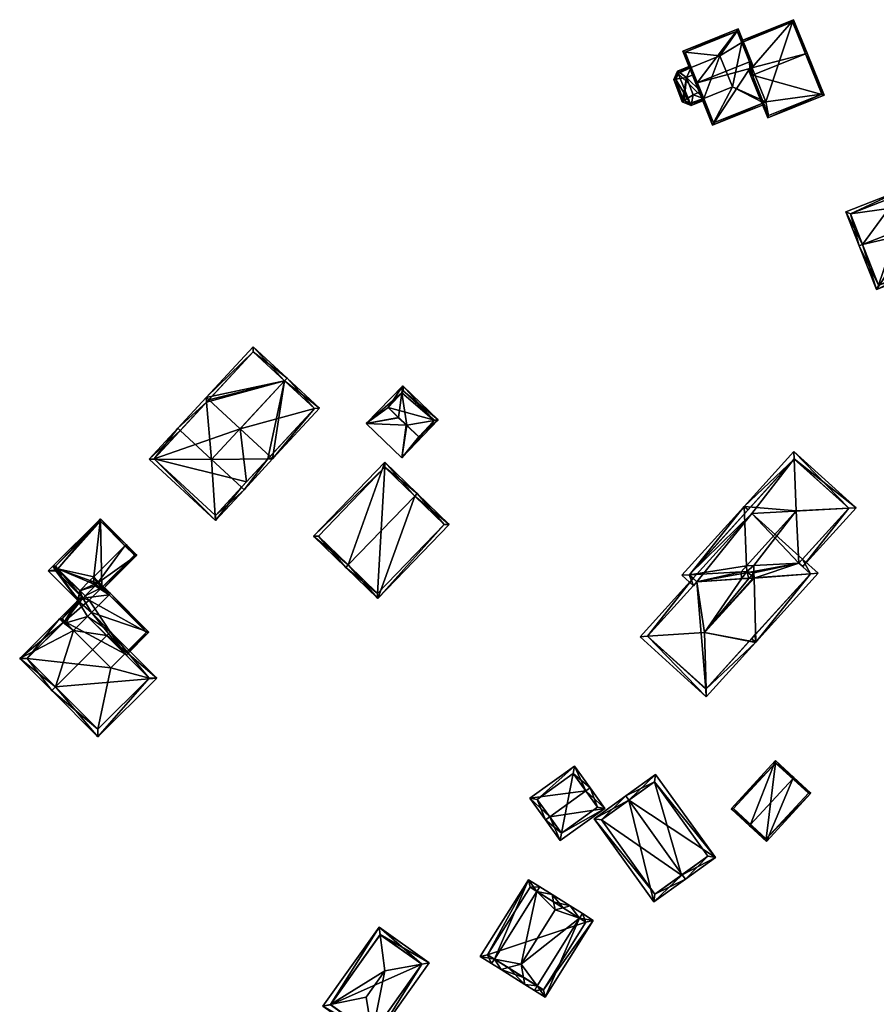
# Model space of a CAD drawing. Header units: inches. Extents: x 2523744 to 2528136, y 1148995 to 1152010.
# Tile 133 of 256: x 2525799 to 2525920, y 1150902 to 1151041. Entities that reach past the tile are written whole.
import ezdxf

# ---------------------------------------------------------------- set-up
doc = ezdxf.new("R2010")
doc.units = ezdxf.units.IN
doc.header["$MEASUREMENT"] = 0
doc.layers.add('Gebaeude Einzelhaus', color=10, linetype='Continuous')

msp = doc.modelspace()

# ---------------------------------------------------------------- meshes
at = {"layer": 'Gebaeude Einzelhaus'}
mesh = msp.add_polyface(dxfattribs=at)
corners = [(2525902.358, 1151033.384, 432.084), (2525902.125, 1151033.29, 432.084), (2525904.523, 1151027.334, 428.418), (2525912.49, 1151030.541, 428.418), (2525909.861, 1151036.405, 432.084), (2525910.093, 1151036.498, 432.084), (2525901.754, 1151034.211, 431.566), (2525902.302, 1151034.431, 431.566), (2525901.987, 1151034.305, 431.566), (2525908.193, 1151041.219, 429.429), (2525900.865, 1151038, 429.559), (2525900.772, 1151038.231, 429.429), (2525904.661, 1151027.66, 428.561), (2525912.165, 1151030.68, 428.561), (2525908.054, 1151040.894, 429.559), (2525908.054, 1151040.894, 421.501), (2525912.165, 1151030.68, 421.501), (2525900.865, 1151038, 421.501), (2525903.935, 1151029.464, 428.562), (2525903.935, 1151029.464, 421.501), (2525904.661, 1151027.66, 421.501), (2525904.25, 1151029.591, 421.501)]
mesh.append_faces([[corners[k] for k in face] for face in [(6, 0, 1), (6, 8, 0), (5, 14, 9), (9, 14, 11), (11, 14, 10), (5, 4, 14), (3, 13, 5), (5, 13, 4), (12, 1, 0), (3, 2, 13), (13, 2, 12), (12, 2, 1), (7, 9, 10), (10, 9, 11), (7, 4, 9), (9, 4, 5), (6, 0, 8), (8, 0, 7), (7, 0, 4), (6, 1, 0), (0, 3, 4), (4, 3, 5), (0, 2, 3), (0, 1, 2)]], dxfattribs={"color": 13})
mesh.append_faces([[corners[k] for k in face] for face in [(16, 21, 15), (15, 21, 17), (16, 20, 21), (21, 20, 19), (13, 12, 16), (16, 12, 20), (18, 0, 8), (20, 12, 19), (19, 12, 18), (18, 12, 0), (15, 17, 14), (14, 17, 10), (4, 15, 14), (4, 13, 15), (15, 13, 16)]], dxfattribs={"color": 41})
mesh = msp.add_polyface(dxfattribs=at)
corners = [(2525894.574, 1151032.292, 432.084), (2525894.341, 1151032.198, 432.084), (2525896.719, 1151026.29, 428.418), (2525903.939, 1151029.455, 428.556), (2525904.028, 1151029.233, 428.418), (2525903.935, 1151029.464, 428.562), (2525901.987, 1151034.305, 431.566), (2525901.966, 1151035.266, 432.084), (2525902.302, 1151034.431, 431.566), (2525902.5, 1151034.511, 431.566), (2525902.198, 1151035.359, 432.084), (2525902.534, 1151034.525, 431.566), (2525900.363, 1151039.918, 429.429), (2525892.506, 1151036.755, 429.429), (2525900.224, 1151039.593, 429.564), (2525892.833, 1151036.616, 429.565), (2525896.858, 1151026.616, 428.562), (2525900.865, 1151038, 429.559), (2525900.224, 1151039.593, 421.501), (2525900.865, 1151038, 421.501), (2525892.833, 1151036.616, 421.501), (2525895.473, 1151030.058, 427.334), (2525896.858, 1151026.616, 421.501), (2525894.095, 1151033.481, 427.743), (2525895.077, 1151031.042, 427.743), (2525893.699, 1151034.466, 427.334), (2525893.699, 1151034.465, 421.501), (2525895.473, 1151030.058, 421.501), (2525903.935, 1151029.464, 421.501), (2525899.548, 1151031.699, 421.501), (2525904.25, 1151029.591, 421.501), (2525897.774, 1151036.105, 421.501)]
mesh.append_faces([[corners[k] for k in face] for face in [(1, 16, 2), (2, 16, 3), (3, 16, 5), (1, 0, 16), (7, 9, 8), (7, 10, 9), (13, 15, 1), (1, 15, 0), (10, 14, 12), (12, 14, 13), (13, 14, 15), (10, 7, 14), (2, 3, 4), (11, 9, 10), (0, 13, 1), (10, 12, 7), (7, 12, 0), (0, 12, 13), (7, 9, 10), (10, 9, 11), (7, 8, 9), (0, 6, 7), (7, 6, 8), (0, 2, 6), (6, 2, 5), (5, 2, 3), (3, 2, 4), (0, 1, 2)]], dxfattribs={"color": 13})
mesh.append_faces([[corners[k] for k in face] for face in [(19, 31, 18), (18, 31, 20), (20, 31, 26), (19, 29, 31), (29, 22, 27), (29, 28, 22), (19, 30, 29), (29, 30, 28), (5, 16, 28), (28, 16, 22), (22, 21, 27), (25, 20, 26), (23, 15, 25), (25, 15, 20), (21, 0, 24), (24, 0, 23), (23, 0, 15), (22, 16, 21), (21, 16, 0), (15, 14, 20), (20, 14, 18), (18, 17, 19), (17, 7, 8), (18, 14, 17), (17, 14, 7)]], dxfattribs={"color": 41})
mesh = msp.add_polyface(dxfattribs=at)
corners = [(2525893.699, 1151034.466, 427.334), (2525893.025, 1151033.05, 427.743), (2525894.095, 1151033.481, 427.743), (2525891.992, 1151033.779, 427.334), (2525893.606, 1151034.697, 427.238), (2525891.75, 1151033.95, 427.238), (2525891.94, 1151033.758, 427.3), (2525891.883, 1151033.621, 427.238), (2525893.71, 1151029.079, 427.238), (2525893.711, 1151029.349, 427.299), (2525893.579, 1151029.404, 427.238), (2525893.766, 1151029.371, 427.334), (2525895.566, 1151029.826, 427.238), (2525895.473, 1151030.058, 427.334), (2525894.006, 1151030.611, 427.743), (2525895.077, 1151031.042, 427.743), (2525891.547, 1151032.818, 427.321), (2525891.258, 1151032.773, 427.238), (2525892.444, 1151029.609, 427.238), (2525892.7, 1151029.773, 427.321), (2525891.94, 1151033.758, 427.321), (2525892.64, 1151029.798, 427.308), (2525891.526, 1151032.768, 427.31), (2525893.711, 1151029.349, 427.32), (2525893.579, 1151029.404, 422.26), (2525893.711, 1151029.349, 421.501), (2525893.579, 1151029.404, 422.216), (2525893.579, 1151029.404, 421.501), (2525895.473, 1151030.058, 421.501), (2525893.699, 1151034.465, 421.501), (2525891.94, 1151033.758, 421.501), (2525891.883, 1151033.621, 421.501), (2525897.774, 1151036.105, 421.501), (2525899.548, 1151031.699, 421.501), (2525891.526, 1151032.768, 421.501), (2525892.64, 1151029.798, 421.501)]
mesh.append_faces([[corners[k] for k in face] for face in [(19, 23, 8), (8, 23, 11), (19, 18, 21), (18, 19, 8), (21, 17, 22), (16, 22, 17), (21, 18, 17), (16, 5, 20), (16, 17, 5), (3, 20, 5), (11, 19, 8), (8, 19, 18), (11, 14, 19), (19, 1, 18), (19, 14, 1), (18, 16, 17), (18, 1, 16), (16, 5, 17), (16, 3, 5), (16, 1, 3), (9, 11, 8), (8, 11, 12), (12, 11, 13), (10, 9, 8), (3, 6, 5), (0, 3, 4), (4, 3, 5), (5, 6, 7), (1, 15, 2), (1, 14, 15), (11, 13, 14), (14, 13, 15), (11, 12, 13), (11, 8, 12), (11, 9, 8), (8, 9, 10), (3, 5, 6), (6, 5, 7), (3, 4, 5), (3, 0, 4), (3, 1, 0), (0, 1, 2)]], dxfattribs={"color": 13})
mesh.append_faces([[corners[k] for k in face] for face in [(35, 34, 27), (27, 34, 31), (9, 11, 23), (19, 10, 23), (23, 10, 9), (19, 24, 10), (35, 26, 21), (35, 27, 26), (21, 24, 19), (21, 26, 24), (21, 34, 35), (21, 22, 34), (20, 7, 16), (16, 7, 22), (22, 7, 34), (34, 7, 31), (20, 6, 7), (3, 6, 20), (29, 31, 30), (29, 28, 31), (31, 28, 27), (27, 28, 25), (29, 32, 28), (28, 32, 33), (6, 30, 7), (7, 30, 31), (29, 6, 0), (0, 6, 3), (29, 30, 6), (11, 28, 13), (11, 25, 28), (9, 25, 11), (24, 9, 10), (27, 25, 26), (26, 25, 24), (24, 25, 9)]], dxfattribs={"color": 41})
mesh = msp.add_polyface(dxfattribs=at)
corners = [(2525917.94, 1151009.408, 431.464), (2525917.474, 1151009.225, 431.464), (2525919.91, 1151003.025, 427.798), (2525927.079, 1151006.379, 428.073), (2525927.262, 1151005.914, 427.798), (2525925.215, 1151011.122, 430.878), (2525925.055, 1151012.204, 431.464), (2525925.444, 1151011.213, 430.878), (2525925.519, 1151012.386, 431.464), (2525925.908, 1151011.395, 430.878), (2525923.635, 1151017.181, 428.429), (2525915.59, 1151014.02, 428.429), (2525920.193, 1151003.674, 428.073), (2525923.353, 1151016.534, 428.723), (2525916.239, 1151013.738, 428.723), (2525924.02, 1151014.838, 428.576), (2525923.353, 1151016.534, 419.538), (2525924.02, 1151014.838, 419.538), (2525916.239, 1151013.738, 419.538), (2525920.193, 1151003.674, 419.538), (2525927.079, 1151006.379, 419.538), (2525927.308, 1151006.469, 419.538)]
mesh.append_faces([[corners[k] for k in face] for face in [(10, 14, 11), (11, 14, 1), (1, 14, 0), (6, 13, 8), (8, 13, 10), (10, 13, 14), (0, 12, 1), (1, 12, 2), (2, 12, 4), (4, 12, 3), (6, 8, 7), (7, 8, 9), (0, 11, 1), (8, 10, 6), (6, 10, 0), (0, 10, 11), (6, 7, 8), (8, 7, 9), (0, 5, 6), (6, 5, 7), (0, 2, 5), (5, 2, 3), (3, 2, 4), (0, 1, 2)]], dxfattribs={"color": 13})
mesh.append_faces([[corners[k] for k in face] for face in [(17, 18, 16), (17, 19, 18), (17, 20, 19), (17, 21, 20), (3, 12, 20), (20, 12, 19), (12, 18, 19), (0, 14, 12), (12, 14, 18), (14, 13, 18), (18, 13, 16), (16, 15, 17), (15, 6, 7), (16, 13, 15), (15, 13, 6)]], dxfattribs={"color": 41})
mesh = msp.add_polyface(dxfattribs=at)
corners = [(2525826.445, 1150970.361, 429.164), (2525830.486, 1150974.728, 431.693), (2525830.12, 1150975.068, 431.693), (2525825.892, 1150978.978, 431.693), (2525817.046, 1150979.058, 429.164), (2525821.454, 1150983.085, 431.693), (2525821.086, 1150983.425, 431.693), (2525833.822, 1150979.07, 429.366), (2525834.51, 1150979.078, 429.164), (2525834.143, 1150979.417, 429.164), (2525825.893, 1150978.979, 431.692), (2525825.171, 1150987.103, 429.357), (2525825.11, 1150987.775, 429.164), (2525825.478, 1150987.435, 429.164), (2525817.753, 1150979.085, 429.377), (2525826.418, 1150971.068, 429.377), (2525841.144, 1150986.249, 429.164), (2525836.55, 1150990.499, 431.693), (2525836.211, 1150990.132, 431.693), (2525830.486, 1150974.728, 429.164), (2525830.119, 1150975.067, 429.366), (2525840.438, 1150986.221, 429.366), (2525831.745, 1150994.945, 429.164), (2525821.086, 1150983.425, 429.164), (2525821.454, 1150983.085, 429.357), (2525831.773, 1150994.239, 429.357), (2525825.478, 1150987.435, 422.271), (2525817.753, 1150979.085, 422.271), (2525826.418, 1150971.068, 422.271), (2525830.821, 1150975.826, 422.271), (2525834.143, 1150979.417, 422.271), (2525829.916, 1150983.328, 422.271), (2525840.438, 1150986.221, 422.271), (2525836.211, 1150990.132, 422.271), (2525831.773, 1150994.239, 422.271)]
mesh.append_faces([[corners[k] for k in face] for face in [(12, 11, 23), (23, 11, 24), (18, 25, 17), (17, 25, 22), (22, 25, 12), (12, 25, 11), (18, 11, 10), (11, 23, 24), (18, 12, 11), (11, 12, 23), (18, 22, 12), (18, 17, 22), (7, 19, 20), (7, 8, 19), (7, 21, 8), (8, 21, 16), (16, 21, 17), (17, 21, 18), (8, 7, 19), (19, 7, 20), (16, 18, 8), (8, 18, 7), (7, 18, 10), (16, 17, 18), (1, 7, 8), (8, 7, 9), (1, 2, 7), (1, 15, 2), (14, 6, 5), (14, 4, 6), (1, 0, 15), (15, 0, 14), (14, 0, 4), (11, 12, 13), (11, 6, 12), (11, 5, 6), (12, 11, 13), (12, 6, 11), (11, 6, 5), (10, 11, 5), (10, 5, 3), (2, 10, 3), (1, 7, 2), (2, 7, 10), (1, 8, 7), (7, 8, 9), (4, 5, 6), (0, 3, 4), (4, 3, 5), (0, 2, 3), (0, 1, 2)]], dxfattribs={"color": 13})
mesh.append_faces([[corners[k] for k in face] for face in [(34, 33, 26), (26, 33, 31), (25, 13, 11), (25, 34, 13), (13, 34, 26), (25, 33, 34), (25, 18, 33), (33, 32, 31), (31, 32, 30), (18, 21, 33), (33, 21, 32), (7, 9, 21), (21, 9, 32), (32, 9, 30), (31, 27, 26), (31, 29, 27), (27, 29, 28), (31, 30, 29), (7, 30, 9), (7, 29, 30), (29, 15, 28), (7, 2, 29), (29, 2, 15), (15, 14, 28), (28, 14, 27), (5, 27, 14), (11, 26, 5), (5, 26, 27), (11, 13, 26)]], dxfattribs={"color": 41})
mesh = msp.add_polyface(dxfattribs=at)
corners = [(2525852.324, 1150984.944, 429.819), (2525847.746, 1150984.088, 427.442), (2525852.318, 1150984.896, 429.844), (2525852.779, 1150988.414, 427.984), (2525852.914, 1150989.44, 427.442), (2525857.346, 1150984.492, 427.755), (2525857.936, 1150984.591, 427.442), (2525853.475, 1150983.846, 429.812), (2525853.415, 1150983.836, 429.844), (2525852.769, 1150979.239, 427.442), (2525850.85, 1150986.35, 428.025), (2525853, 1150988.65, 427.774), (2525855.2, 1150982.2, 427.713), (2525857.4, 1150984.55, 427.704), (2525853, 1150988.65, 421.838), (2525857.4, 1150984.55, 421.838), (2525850.85, 1150986.35, 421.838), (2525855.2, 1150982.2, 421.838)]
mesh.append_faces([[corners[k] for k in face] for face in [(7, 8, 2), (12, 8, 7), (7, 2, 0), (0, 2, 10), (12, 5, 6), (6, 5, 13), (13, 11, 6), (9, 8, 12), (9, 12, 6), (2, 8, 1), (10, 2, 1), (1, 8, 9), (3, 10, 4), (11, 3, 4), (6, 11, 4), (4, 10, 1), (9, 7, 8), (9, 5, 7), (9, 6, 5), (1, 8, 2), (1, 9, 8), (7, 2, 8), (7, 0, 2), (5, 3, 7), (7, 3, 0), (6, 4, 5), (5, 4, 3), (4, 1, 3), (3, 1, 0), (0, 1, 2)]], dxfattribs={"color": 13})
mesh.append_faces([[corners[k] for k in face] for face in [(15, 17, 16), (15, 16, 14), (13, 17, 15), (12, 17, 13), (13, 5, 12), (16, 17, 7), (7, 17, 12), (0, 16, 7), (10, 16, 0), (14, 16, 3), (3, 16, 10), (11, 14, 3), (15, 14, 13), (13, 14, 11)]], dxfattribs={"color": 41})
mesh = msp.add_polyface(dxfattribs=at)
corners = [(2525895.808, 1150946.529, 432.078), (2525895.835, 1150945.441, 431.768), (2525902.799, 1150953.126, 431.768), (2525895.611, 1150954.508, 434.349), (2525902.829, 1150953.159, 431.768), (2525910.566, 1150962.813, 432.077), (2525911.649, 1150962.893, 431.768), (2525902.605, 1150962.225, 434.349), (2525887.545, 1150953.996, 432.071), (2525886.47, 1150953.928, 431.768), (2525909.441, 1150964.893, 431.768), (2525908.938, 1150964.338, 432.062), (2525902.579, 1150962.971, 434.138), (2525902.542, 1150964.011, 433.845), (2525902.462, 1150962.215, 434.309), (2525902.432, 1150962.214, 434.3), (2525901.857, 1150962.175, 434.139), (2525900.819, 1150962.11, 433.845), (2525894.509, 1150961.712, 432.063), (2525900.821, 1150962.112, 433.845), (2525901.86, 1150962.178, 434.139), (2525893.968, 1150962.202, 431.768), (2525887.53, 1150953.98, 432.063), (2525895.783, 1150946.501, 432.063), (2525910.59, 1150962.84, 432.063), (2525908.94, 1150964.336, 432.062), (2525910.582, 1150962.831, 432.068), (2525894.524, 1150961.698, 432.071), (2525902.456, 1150962.359, 434.349), (2525902.219, 1150962.574, 434.349), (2525902.776, 1150954.215, 432.077), (2525902.244, 1150953.629, 431.768), (2525902.776, 1150954.216, 432.077), (2525893.443, 1150962.697, 432.068), (2525892.373, 1150962.634, 431.768), (2525894.02, 1150961.142, 431.768), (2525894.524, 1150961.698, 432.063), (2525900.771, 1150963.121, 434.127), (2525908.573, 1150971.729, 434.127), (2525901.533, 1150963.961, 434.127), (2525915.976, 1150972.106, 432.063), (2525909.493, 1150963.835, 431.768), (2525917.035, 1150972.159, 431.768), (2525908.233, 1150980.136, 431.768), (2525908.276, 1150979.066, 432.068), (2525901.193, 1150972.367, 431.768), (2525908.938, 1150964.338, 432.063), (2525908.285, 1150979.076, 432.063), (2525901.236, 1150971.298, 432.068), (2525893.433, 1150962.686, 432.063), (2525910.566, 1150962.813, 432.068), (2525902.786, 1150954.227, 432.068), (2525901.565, 1150963.168, 434.349), (2525901.749, 1150971.864, 431.768), (2525901.193, 1150972.368, 431.768), (2525900.772, 1150963.122, 434.126), (2525902.274, 1150953.662, 431.768), (2525894.524, 1150961.698, 421.019), (2525893.968, 1150962.202, 421.019), (2525887.53, 1150953.98, 421.019), (2525895.783, 1150946.501, 421.018), (2525910.59, 1150962.84, 421.018), (2525908.938, 1150964.338, 421.019), (2525909.441, 1150964.893, 421.019), (2525902.284, 1150971.379, 421.019), (2525915.976, 1150972.106, 421.019), (2525908.285, 1150979.076, 421.019), (2525893.433, 1150962.686, 421.019)]
mesh.append_faces([[corners[k] for k in face] for face in [(53, 48, 54), (51, 4, 56), (50, 4, 51), (26, 6, 50), (50, 6, 4), (51, 56, 4), (29, 52, 20), (20, 52, 19), (19, 52, 55), (28, 15, 14), (39, 55, 52), (53, 54, 48), (52, 13, 39), (52, 12, 13), (52, 29, 12), (50, 6, 26), (51, 4, 50), (50, 4, 6), (34, 33, 49), (35, 18, 36), (35, 49, 18), (35, 34, 49), (44, 43, 47), (48, 45, 44), (44, 45, 43), (48, 33, 45), (45, 33, 34), (42, 47, 43), (42, 40, 47), (40, 25, 46), (40, 41, 25), (40, 42, 41), (39, 33, 37), (44, 45, 38), (38, 45, 39), (39, 45, 33), (33, 45, 34), (44, 43, 45), (40, 44, 38), (40, 43, 44), (40, 42, 43), (40, 41, 42), (40, 25, 41), (19, 37, 17), (40, 38, 25), (25, 38, 13), (13, 38, 39), (33, 18, 37), (37, 18, 17), (33, 35, 18), (18, 35, 36), (33, 34, 35), (32, 2, 31), (30, 31, 2), (15, 29, 16), (14, 28, 15), (15, 28, 29), (14, 7, 28), (7, 12, 28), (28, 12, 29), (8, 22, 9), (27, 8, 18), (18, 8, 21), (21, 8, 9), (26, 6, 5), (26, 24, 6), (10, 25, 11), (10, 24, 25), (10, 6, 24), (23, 0, 1), (9, 22, 1), (1, 22, 23), (0, 2, 1), (5, 4, 0), (0, 4, 2), (5, 6, 4), (8, 21, 9), (8, 18, 21), (17, 16, 19), (19, 16, 20), (8, 3, 18), (18, 3, 17), (17, 3, 16), (16, 3, 15), (15, 3, 14), (14, 3, 7), (5, 11, 7), (7, 11, 12), (12, 11, 13), (6, 10, 5), (5, 10, 11), (0, 8, 1), (1, 8, 9), (0, 3, 8), (3, 4, 7), (7, 4, 5), (5, 4, 6), (0, 2, 3), (3, 2, 4), (0, 1, 2)]], dxfattribs={"color": 13})
mesh.append_faces([[corners[k] for k in face] for face in [(67, 64, 58), (64, 65, 63), (67, 66, 64), (64, 66, 65), (21, 67, 58), (18, 49, 21), (21, 49, 67), (33, 67, 49), (48, 67, 33), (44, 66, 48), (48, 66, 67), (44, 47, 66), (40, 65, 47), (47, 65, 66), (40, 10, 65), (65, 10, 63), (29, 20, 16), (62, 64, 63), (61, 57, 62), (62, 57, 64), (64, 57, 58), (61, 60, 57), (57, 60, 59), (11, 62, 10), (10, 62, 63), (25, 62, 11), (24, 61, 25), (25, 61, 62), (26, 5, 50), (24, 50, 61), (24, 26, 50), (51, 50, 5), (56, 61, 51), (51, 61, 50), (56, 60, 61), (56, 0, 60), (30, 51, 5), (56, 30, 0), (0, 23, 60), (23, 22, 60), (60, 22, 59), (22, 8, 59), (36, 8, 27), (36, 57, 8), (8, 57, 59), (18, 36, 27), (18, 21, 36), (36, 21, 57), (57, 21, 58)]], dxfattribs={"color": 41})
mesh = msp.add_polyface(dxfattribs=at)
corners = [(2525845.196, 1150964.083, 432.562), (2525844.849, 1150963.723, 432.562), (2525849.378, 1150959.35, 429.148), (2525854.609, 1150973.83, 432.562), (2525859.485, 1150969.818, 429.148), (2525854.956, 1150974.19, 432.562), (2525850.379, 1150978.61, 429.148), (2525840.271, 1150968.143, 429.148), (2525858.778, 1150969.805, 429.419), (2525850.391, 1150977.903, 429.416), (2525840.979, 1150968.155, 429.417), (2525849.365, 1150960.058, 429.42), (2525858.778, 1150969.805, 421.778), (2525850.391, 1150977.903, 421.778), (2525840.979, 1150968.155, 421.778), (2525849.365, 1150960.058, 421.778)]
mesh.append_faces([[corners[k] for k in face] for face in [(2, 11, 8), (0, 11, 1), (10, 0, 1), (1, 11, 2), (9, 10, 7), (7, 10, 1), (6, 9, 7), (3, 9, 5), (8, 3, 5), (5, 9, 6), (2, 8, 4), (4, 8, 5), (0, 7, 1), (3, 6, 0), (0, 6, 7), (3, 5, 6), (3, 4, 5), (0, 2, 3), (3, 2, 4), (0, 1, 2)]], dxfattribs={"color": 13})
mesh.append_faces([[corners[k] for k in face] for face in [(13, 15, 14), (12, 15, 13), (8, 15, 12), (11, 15, 8), (14, 15, 0), (0, 15, 11), (10, 14, 0), (13, 14, 9), (9, 14, 10), (12, 13, 3), (3, 13, 9), (8, 12, 3)]], dxfattribs={"color": 41})
mesh = msp.add_polyface(dxfattribs=at)
corners = [(2525808.685, 1150961.854, 429.993), (2525809.412, 1150961.125, 429.377), (2525809.766, 1150961.478, 429.377), (2525815.311, 1150965.465, 428.722), (2525810.363, 1150960.879, 428.872), (2525813.633, 1150966.793, 429.993), (2525809.215, 1150962.383, 429.993), (2525810.54, 1150960.702, 428.722), (2525813.81, 1150966.969, 429.993), (2525804.157, 1150963.543, 428.607), (2525807.261, 1150960.432, 429.993), (2525810.176, 1150970.611, 428.37), (2525803.449, 1150963.898, 428.37), (2525803.98, 1150963.366, 428.607), (2525814.958, 1150965.465, 428.871), (2525810.176, 1150970.258, 428.449), (2525803.803, 1150963.898, 428.449), (2525814.958, 1150965.465, 422.654), (2525810.176, 1150970.258, 422.654), (2525803.803, 1150963.898, 422.654), (2525804.157, 1150963.543, 422.654), (2525810.363, 1150960.88, 422.654), (2525807.988, 1150959.704, 422.654), (2525808.585, 1150959.105, 422.654)]
mesh.append_faces([[corners[k] for k in face] for face in [(11, 16, 12), (12, 16, 13), (13, 16, 9), (5, 15, 8), (8, 15, 11), (11, 15, 16), (4, 14, 7), (7, 14, 3), (3, 14, 8), (8, 14, 5), (11, 5, 8), (11, 6, 5), (13, 9, 12), (12, 9, 11), (11, 9, 6), (6, 9, 0), (0, 9, 10), (5, 3, 8), (3, 4, 7), (0, 2, 6), (6, 2, 5), (5, 2, 3), (3, 2, 4), (0, 1, 2)]], dxfattribs={"color": 13})
mesh.append_faces([[corners[k] for k in face] for face in [(18, 20, 19), (18, 21, 20), (20, 21, 22), (22, 21, 23), (18, 17, 21), (17, 14, 21), (21, 14, 4), (19, 20, 16), (16, 20, 9), (18, 19, 15), (15, 19, 16), (5, 17, 15), (15, 17, 18), (5, 14, 17)]], dxfattribs={"color": 41})
mesh = msp.add_polyface(dxfattribs=at)
corners = [(2525809.236, 1150961.302, 430.239), (2525809.766, 1150961.831, 430.239), (2525809.215, 1150962.383, 429.993), (2525808.685, 1150961.854, 429.993), (2525807.261, 1150960.432, 429.993), (2525803.98, 1150963.366, 428.607), (2525804.157, 1150963.543, 428.607), (2525806.966, 1150959.037, 430.239), (2525807.071, 1150959.143, 430.239), (2525807.498, 1150959.568, 430.239), (2525807.674, 1150959.391, 430.318), (2525809.412, 1150961.125, 430.318), (2525802.781, 1150963.231, 428.37), (2525803.449, 1150963.898, 428.37), (2525803.843, 1150963.23, 428.607), (2525809.412, 1150961.125, 429.377), (2525804.157, 1150963.543, 422.654), (2525803.843, 1150963.23, 422.654), (2525807.674, 1150959.391, 422.654), (2525807.988, 1150959.704, 422.654)]
mesh.append_faces([[corners[k] for k in face] for face in [(5, 14, 13), (13, 14, 12), (12, 14, 7), (7, 14, 8), (8, 14, 9), (3, 2, 0), (0, 2, 1), (7, 5, 12), (12, 5, 13), (0, 4, 11), (11, 4, 10), (10, 4, 9), (9, 4, 8), (8, 4, 7), (7, 4, 5), (5, 4, 6), (0, 3, 4), (0, 2, 3), (0, 1, 2)]], dxfattribs={"color": 13})
mesh.append_faces([[corners[k] for k in face] for face in [(16, 18, 17), (16, 19, 18), (9, 18, 10), (9, 14, 18), (18, 14, 17), (5, 17, 14), (6, 16, 5), (5, 16, 17), (15, 0, 11), (15, 3, 0)]], dxfattribs={"color": 41})
mesh = msp.add_polyface(dxfattribs=at)
corners = [(2525805.085, 1150956.1, 430.476), (2525804.378, 1150956.455, 430.239), (2525804.908, 1150955.924, 430.476), (2525806.966, 1150959.037, 430.239), (2525805.296, 1150955.889, 430.57), (2525808.35, 1150956.799, 431.047), (2525806.365, 1150954.818, 431.047), (2525808.88, 1150957.329, 431.047), (2525807.674, 1150959.391, 430.318), (2525811.398, 1150959.842, 431.047), (2525809.412, 1150961.125, 430.318), (2525811.575, 1150960.019, 431.047), (2525809.766, 1150961.831, 430.239), (2525809.236, 1150961.302, 430.239), (2525807.071, 1150959.143, 430.239), (2525807.498, 1150959.568, 430.239), (2525813.625, 1150951.514, 428.797), (2525817.028, 1150954.555, 428.722), (2525813.802, 1150951.337, 428.722), (2525804.731, 1150956.455, 430.318), (2525816.674, 1150954.555, 428.797), (2525809.766, 1150961.478, 430.318), (2525810.363, 1150960.879, 428.872), (2525810.363, 1150960.88, 422.654), (2525816.674, 1150954.555, 422.654), (2525809.766, 1150961.478, 429.377), (2525809.412, 1150961.125, 429.377), (2525804.731, 1150956.455, 422.654), (2525807.674, 1150959.391, 422.654), (2525805.085, 1150956.1, 422.654), (2525805.085, 1150956.1, 428.338), (2525813.625, 1150951.514, 422.654), (2525807.988, 1150959.704, 422.654), (2525808.585, 1150959.105, 422.654), (2525811.639, 1150949.533, 422.654)]
mesh.append_faces([[corners[k] for k in face] for face in [(12, 21, 13), (13, 21, 10), (12, 11, 21), (21, 11, 9), (3, 19, 1), (14, 8, 3), (3, 8, 19), (14, 15, 8), (18, 20, 17), (17, 20, 11), (11, 20, 9), (18, 16, 20), (2, 19, 0), (2, 1, 19), (7, 17, 9), (9, 17, 11), (7, 16, 17), (17, 16, 18), (7, 5, 16), (3, 8, 14), (14, 8, 15), (10, 12, 13), (10, 11, 12), (8, 9, 10), (10, 9, 11), (3, 7, 8), (8, 7, 9), (3, 5, 7), (3, 4, 5), (5, 4, 6), (3, 0, 4), (3, 1, 0), (0, 1, 2)]], dxfattribs={"color": 13})
mesh.append_faces([[corners[k] for k in face] for face in [(28, 29, 27), (29, 31, 34), (28, 33, 29), (29, 33, 31), (31, 33, 24), (24, 33, 23), (28, 32, 33), (24, 20, 31), (31, 20, 16), (4, 30, 6), (27, 30, 19), (19, 30, 0), (27, 29, 30), (27, 8, 28), (27, 19, 8), (25, 26, 21), (21, 26, 10), (21, 22, 25), (22, 20, 23), (23, 20, 24), (21, 9, 22), (22, 9, 20)]], dxfattribs={"color": 41})
mesh = msp.add_polyface(dxfattribs=at)
corners = [(2525803.807, 1150946.826, 432.262), (2525803.276, 1150946.296, 432.262), (2525809.794, 1150939.765, 430.239), (2525818.118, 1150948.073, 430.239), (2525811.07, 1150954.074, 432.262), (2525811.6, 1150954.603, 432.262), (2525805.296, 1150955.889, 430.57), (2525805.085, 1150956.1, 430.476), (2525804.908, 1150955.924, 430.476), (2525798.746, 1150950.835, 430.239), (2525804.378, 1150956.455, 430.239), (2525806.365, 1150954.818, 431.047), (2525808.35, 1150956.799, 431.047), (2525808.88, 1150957.329, 431.047), (2525809.795, 1150940.826, 430.404), (2525817.058, 1150948.074, 430.403), (2525799.808, 1150950.834, 430.476), (2525813.625, 1150951.514, 428.797), (2525817.058, 1150948.074, 422.654), (2525813.625, 1150951.514, 422.654), (2525805.085, 1150956.1, 428.338), (2525799.808, 1150950.834, 422.654), (2525805.085, 1150956.1, 422.654), (2525809.795, 1150940.826, 422.653), (2525811.639, 1150949.533, 422.654)]
mesh.append_faces([[corners[k] for k in face] for face in [(1, 16, 0), (16, 10, 8), (1, 9, 16), (16, 9, 10), (5, 12, 13), (5, 4, 12), (3, 15, 5), (5, 15, 4), (14, 1, 0), (3, 2, 15), (15, 2, 14), (14, 2, 1), (12, 5, 13), (11, 4, 12), (12, 4, 5), (11, 0, 4), (11, 9, 0), (0, 9, 1), (6, 8, 11), (11, 8, 9), (9, 8, 10), (6, 7, 8), (0, 3, 4), (4, 3, 5), (0, 2, 3), (0, 1, 2)]], dxfattribs={"color": 13})
mesh.append_faces([[corners[k] for k in face] for face in [(18, 24, 19), (24, 21, 22), (18, 23, 24), (24, 23, 21), (15, 23, 18), (15, 14, 23), (0, 23, 14), (0, 21, 23), (0, 16, 21), (21, 20, 22), (20, 8, 7), (21, 16, 20), (20, 16, 8), (4, 17, 12), (17, 18, 19), (4, 15, 17), (17, 15, 18)]], dxfattribs={"color": 41})
mesh = msp.add_polyface(dxfattribs=at)
corners = [(2525878.801, 1150932.098, 428.283), (2525881.499, 1150929.628, 426.64), (2525879.409, 1150932.535, 428.283), (2525873.716, 1150928.443, 428.283), (2525875.196, 1150925.099, 426.64), (2525873.108, 1150928.006, 428.283), (2525877.199, 1150935.61, 426.64), (2525870.898, 1150931.081, 426.64), (2525875.368, 1150926.145, 426.984), (2525871.944, 1150930.91, 426.965), (2525880.453, 1150929.799, 426.984), (2525877.028, 1150934.564, 426.965), (2525880.453, 1150929.799, 420.742), (2525877.028, 1150934.564, 420.743), (2525871.944, 1150930.91, 420.743), (2525875.368, 1150926.145, 420.742)]
mesh.append_faces([[corners[k] for k in face] for face in [(11, 9, 6), (6, 9, 7), (0, 11, 2), (10, 0, 2), (2, 11, 6), (1, 8, 10), (1, 10, 2), (4, 8, 1), (3, 8, 5), (9, 3, 5), (7, 9, 5), (5, 8, 4), (0, 7, 3), (3, 7, 5), (2, 6, 0), (0, 6, 7), (4, 3, 5), (4, 1, 3), (3, 1, 0), (0, 1, 2)]], dxfattribs={"color": 13})
mesh.append_faces([[corners[k] for k in face] for face in [(13, 15, 14), (12, 15, 13), (10, 15, 12), (8, 15, 10), (14, 15, 3), (3, 15, 8), (9, 14, 3), (13, 14, 11), (11, 14, 9), (12, 13, 0), (0, 13, 11), (10, 12, 0)]], dxfattribs={"color": 41})
mesh = msp.add_polyface(dxfattribs=at)
corners = [(2525910.638, 1150931.795, 426.07), (2525908.241, 1150934.005, 427.082), (2525908.072, 1150933.821, 427.082), (2525904.341, 1150924.97, 426.07), (2525902.115, 1150927.365, 427.082), (2525901.945, 1150927.18, 427.082), (2525905.636, 1150936.409, 426.07), (2525899.34, 1150929.584, 426.07), (2525904.328, 1150925.324, 426.147), (2525899.694, 1150929.598, 426.142), (2525910.284, 1150931.781, 426.148), (2525905.65, 1150936.055, 426.141), (2525910.284, 1150931.781, 420.569), (2525905.65, 1150936.055, 420.569), (2525899.694, 1150929.598, 420.569), (2525904.328, 1150925.324, 420.569)]
mesh.append_faces([[corners[k] for k in face] for face in [(11, 9, 7), (6, 11, 7), (2, 11, 1), (10, 2, 1), (1, 11, 6), (0, 8, 10), (0, 10, 1), (3, 8, 0), (4, 8, 5), (9, 4, 5), (7, 9, 5), (5, 8, 3), (4, 7, 5), (1, 6, 2), (2, 6, 4), (4, 6, 7), (3, 4, 5), (0, 2, 3), (3, 2, 4), (0, 1, 2)]], dxfattribs={"color": 13})
mesh.append_faces([[corners[k] for k in face] for face in [(13, 15, 14), (12, 15, 13), (8, 15, 12), (8, 12, 10), (14, 15, 4), (4, 15, 8), (9, 14, 4), (13, 14, 11), (11, 14, 9), (12, 13, 2), (2, 13, 11), (10, 12, 2)]], dxfattribs={"color": 41})
mesh = msp.add_polyface(dxfattribs=at)
corners = [(2525884.878, 1150930.786, 432.455), (2525897.125, 1150922.694, 427.398), (2525888.68, 1150934.443, 427.398), (2525892.449, 1150920.252, 432.455), (2525892.885, 1150919.645, 432.455), (2525884.44, 1150931.395, 432.455), (2525879.969, 1150928.181, 427.398), (2525888.414, 1150916.433, 427.398), (2525896.079, 1150922.865, 428.124), (2525888.509, 1150933.396, 428.124), (2525888.585, 1150917.479, 428.086), (2525881.015, 1150928.01, 428.086), (2525892.343, 1150920.176, 420.155), (2525888.585, 1150917.479, 420.156), (2525896.079, 1150922.865, 420.155), (2525888.509, 1150933.396, 420.156), (2525881.015, 1150928.01, 420.156)]
mesh.append_faces([[corners[k] for k in face] for face in [(11, 5, 0), (10, 6, 11), (11, 6, 5), (10, 7, 6), (3, 4, 10), (10, 4, 7), (1, 9, 2), (2, 9, 5), (5, 9, 0), (4, 8, 1), (1, 8, 9), (4, 3, 8), (0, 7, 3), (3, 7, 4), (0, 6, 7), (0, 5, 6), (0, 2, 5), (4, 1, 3), (3, 1, 0), (0, 1, 2)]], dxfattribs={"color": 13})
mesh.append_faces([[corners[k] for k in face] for face in [(12, 13, 16), (12, 16, 15), (12, 15, 14), (10, 11, 13), (13, 11, 16), (11, 15, 16), (0, 9, 11), (11, 9, 15), (9, 8, 15), (15, 8, 14), (8, 12, 14), (3, 10, 8), (8, 10, 12), (12, 10, 13)]], dxfattribs={"color": 41})
mesh = msp.add_polyface(dxfattribs=at)
corners = [(2525874.227, 1150916.43, 430.227), (2525876.579, 1150915.841, 429.608), (2525874.031, 1150917.436, 429.608), (2525875.588, 1150915.578, 430.228), (2525874.451, 1150915.276, 430.938), (2525870.198, 1150904.723, 429.17), (2525871.531, 1150903.888, 427.778), (2525871.929, 1150904.523, 427.778), (2525869.639, 1150907.593, 430.938), (2525877.933, 1150914.109, 427.778), (2525870.002, 1150905.73, 429.79), (2525878.331, 1150914.744, 427.778), (2525871.881, 1150917.899, 427.778), (2525872.279, 1150918.534, 427.778), (2525865.877, 1150908.314, 427.778), (2525866.813, 1150906.843, 429.17), (2525865.479, 1150907.678, 427.778), (2525867.805, 1150907.106, 429.791), (2525870.676, 1150919.538, 426.387), (2525863.878, 1150908.681, 426.387), (2525873.055, 1150902.933, 426.513), (2525879.855, 1150913.79, 426.513), (2525870.915, 1150918.504, 426.94), (2525864.911, 1150908.919, 426.939), (2525872.818, 1150903.966, 427.04), (2525878.821, 1150913.553, 427.041), (2525878.821, 1150913.553, 419.243), (2525870.915, 1150918.504, 419.243), (2525864.911, 1150908.919, 419.243), (2525872.818, 1150903.966, 419.243)]
mesh.append_faces([[corners[k] for k in face] for face in [(25, 9, 11), (21, 24, 25), (21, 25, 11), (20, 24, 21), (7, 24, 6), (6, 24, 20), (10, 7, 5), (17, 10, 5), (5, 7, 6), (14, 17, 15), (15, 17, 5), (23, 14, 16), (16, 14, 15), (19, 23, 16), (22, 23, 18), (18, 23, 19), (12, 22, 13), (13, 22, 18), (0, 12, 2), (3, 0, 2), (2, 12, 13), (9, 3, 1), (11, 9, 1), (1, 3, 2), (9, 21, 11), (6, 20, 7), (7, 20, 9), (9, 20, 21), (15, 10, 17), (17, 10, 8), (15, 5, 10), (14, 19, 16), (13, 18, 12), (12, 18, 14), (14, 18, 19), (8, 14, 17), (17, 14, 15), (15, 14, 16), (0, 12, 4), (4, 12, 8), (8, 12, 14), (0, 2, 12), (12, 2, 13), (8, 9, 4), (4, 9, 3), (3, 9, 1), (1, 9, 11), (5, 7, 10), (10, 7, 8), (8, 7, 9), (5, 6, 7), (3, 0, 4), (3, 1, 0), (0, 1, 2)]], dxfattribs={"color": 13})
mesh.append_faces([[corners[k] for k in face] for face in [(26, 29, 28), (26, 28, 27), (24, 29, 26), (24, 26, 25), (7, 29, 24), (10, 29, 7), (28, 29, 17), (17, 29, 10), (14, 28, 17), (23, 28, 14), (27, 28, 23), (22, 27, 23), (12, 27, 22), (26, 27, 0), (0, 27, 12), (3, 26, 0), (9, 26, 3), (25, 26, 9)]], dxfattribs={"color": 41})
mesh = msp.add_polyface(dxfattribs=at)
corners = [(2525842.706, 1150901.888, 425.112), (2525849.559, 1150912.834, 424.602), (2525841.63, 1150901.669, 424.602), (2525849.707, 1150911.748, 425.111), (2525850.401, 1150906.634, 427.509), (2525847.76, 1150902.915, 427.509), (2525855.613, 1150907.59, 425.092), (2525856.669, 1150907.784, 424.602), (2525848.739, 1150896.62, 424.602), (2525848.574, 1150897.684, 425.093), (2525849.736, 1150911.789, 425.079), (2525848.561, 1150897.666, 425.079), (2525842.676, 1150901.846, 425.08), (2525855.624, 1150907.606, 425.08), (2525855.624, 1150907.606, 418.594), (2525849.736, 1150911.789, 418.594), (2525842.676, 1150901.846, 418.594), (2525848.561, 1150897.666, 418.594)]
mesh.append_faces([[corners[k] for k in face] for face in [(7, 6, 13), (13, 10, 7), (9, 6, 8), (11, 9, 8), (8, 6, 7), (12, 11, 2), (0, 12, 2), (2, 11, 8), (3, 0, 1), (10, 3, 1), (7, 10, 1), (1, 0, 2), (9, 4, 5), (8, 6, 9), (9, 6, 4), (8, 7, 6), (2, 9, 0), (0, 9, 5), (2, 8, 9), (6, 3, 4), (7, 1, 6), (6, 1, 3), (3, 0, 4), (4, 0, 5), (3, 1, 0), (0, 1, 2)]], dxfattribs={"color": 13})
mesh.append_faces([[corners[k] for k in face] for face in [(14, 17, 16), (14, 16, 15), (9, 17, 14), (9, 14, 6), (11, 17, 9), (6, 14, 13), (16, 17, 11), (12, 16, 11), (15, 16, 0), (0, 16, 12), (3, 15, 0), (10, 15, 3), (14, 15, 10), (13, 14, 10)]], dxfattribs={"color": 41})

doc.saveas('drawing.dxf')
